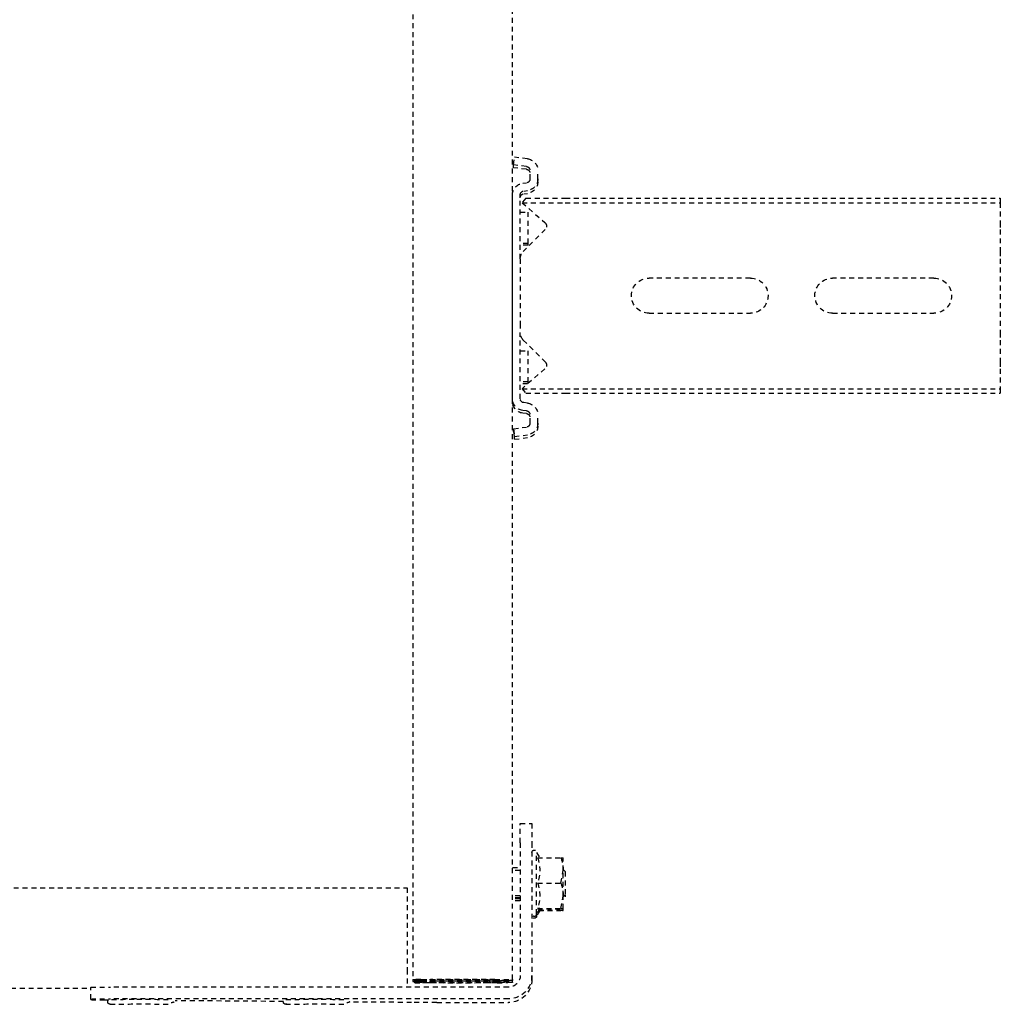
# Model space of a CAD drawing. Header units: centimetres. Extents: x 47725 to 65780, y 1899 to 12037.
# Tile 114 of 156: x 52018 to 52043, y 5363 to 5389. Entities that reach past the tile are written whole.
import ezdxf

# ---------------------------------------------------------------- set-up
doc = ezdxf.new("R2010")
doc.units = ezdxf.units.CM
doc.header["$LTSCALE"] = 0.02
doc.linetypes.add('DASHED2', pattern=[9.525, 6.35, -3.175])
doc.layers.add('CKDRZWI_', color=7, linetype='Continuous')

# ---------------------------------------------------------------- blocks, each defined once
blk = doc.blocks.new('A$7E8814B27261F1')
at = {"color": 7, "linetype": 'DASHED2', "ltscale": 10}
for p, q in [((4163.1, 4423), (4163.1, 327)), ((4188.85, 4341.97), (4188.85, 408.03)), ((4191.61, 408.03), (4188.61, 408.03)), ((4191.61, 408.03), (4191.83, 408.03)), ((4191.9, 403.51), (4191.9, 404.5)), ((4188.56, 301), (4188.56, 403.03)), ((4191.56, 301), (4191.56, 403.03)), ((4192.23, 358.68), (4192.03, 386.44)), ((4192.48, 325.83), (4192.36, 341.75)), ((711.34, 325.5), (4186.6, 325.5)), ((4163.1, 327), (4167.57, 327)), ((4167.57, 327), (4184.06, 327)), ((4184.06, 327), (4188.56, 327)), ((4186.62, 325.5), (4186.6, 325.5)), ((4186.62, 325.5), (4187.07, 325.5)), ((4186.62, 323.5), (4186.62, 325.5)), ((4187.07, 325.5), (4187.08, 325.5)), ((4187.08, 325.5), (4187.08, 323.5)), ((4186.93, 323.19), (4186.59, 323.19)), ((4186.6, 323.5), (4186.62, 323.5)), ((4186.94, 325), (4186.62, 325)), ((4186.94, 325), (4186.93, 323.19)), ((4186.93, 323.19), (4186.97, 321.2)), ((4186.98, 323.01), (4186.94, 325)), ((4187.4, 323.19), (4187.06, 323.19)), ((4187.08, 323.5), (4187.07, 323.5)), ((4187.41, 325), (4187.08, 325)), ((4187.4, 323.19), (4187.41, 325)), ((4187.44, 321.2), (4187.4, 323.19)), ((4187.41, 325), (4187.45, 323.01)), ((4186.56, 321), (4186.56, 304.5)), ((4186.58, 304.5), (4186.58, 321)), ((4187.03, 304.5), (4187.03, 321)), ((4187.05, 321), (4187.05, 304.5)), ((4192.5, 319.37), (4192.5, 301)), ((4186.97, 305.79), (4186.58, 305.79)), ((4186.97, 305.79), (4186.91, 303.09)), ((4187.44, 305.79), (4187.05, 305.79)), ((4187.37, 303.09), (4187.44, 305.79)), ((4186.91, 301.21), (4186.98, 303.94)), ((4187.44, 303.94), (4187.38, 301.21)), ((4186.85, 302), (4186.6, 302)), ((4187.07, 302), (4187.32, 302)), ((4186.6, 300), (711.34, 300)), ((3977.86, 299.74), (3975.88, 299.5)), ((3976.29, 296.13), (3975.88, 299.5)), ((3978.58, 299.74), (3977.86, 299.74)), ((3978.27, 296.38), (3977.86, 299.74)), ((3978.99, 296.38), (3978.58, 299.74)), ((4037.78, 300), (3985.55, 300)), ((4001.92, 298), (3985.55, 298)), ((3989.98, 298), (3989.98, 296)), ((3997.98, 296), (3997.98, 298)), ((3998.45, 296), (3998.45, 298)), ((4001.92, 298), (4004.23, 298)), ((4004.23, 298), (4018.52, 298)), ((4018.52, 298), (4020.83, 298)), ((4037.78, 298), (4020.83, 298)), ((4025.48, 298), (4025.48, 296)), ((4033.48, 296), (4033.48, 298)), ((4033.95, 296.1), (4033.95, 298)), ((4038.49, 300), (4037.78, 300)), ((4045.47, 299.74), (4045.05, 296.38)), ((4046.18, 299.74), (4045.47, 299.74)), ((4045.47, 299.74), (4047.45, 299.5)), ((4046.18, 299.74), (4048.17, 299.5)), ((4047.45, 299.5), (4047.04, 296.13)), ((4048.17, 299.5), (4047.45, 299.5)), ((4048.17, 299.5), (4047.75, 296.13)), ((4146.61, 298), (4146.61, 295)), ((4151.57, 298), (4146.61, 298)), ((4151.57, 298), (4185.56, 298)), ((4157.94, 300), (4157.94, 298)), ((4158.7, 298), (4158.7, 300)), ((4165.17, 298), (4165.17, 300)), ((4165.64, 298), (4165.64, 300)), ((4165.94, 298), (4165.94, 300)), ((4166.4, 298), (4166.4, 300)), ((4186.6, 300), (4186.85, 300)), ((4187.07, 300), (4186.85, 300)), ((4187.32, 300), (4187.07, 300)), ((3981.46, 295.5), (3979.27, 295.5)), ((3982.57, 297.37), (3982.45, 296.38)), ((3984.56, 297.12), (3984.44, 296.13)), ((3985.27, 297.12), (3985.15, 296.13)), ((3986.42, 296.55), (3987.55, 297.54)), ((3986.42, 296.55), (3986.42, 286.5)), ((3987.55, 297.54), (3992.65, 291.67)), ((3987.55, 297.54), (3987.55, 286.5)), ((3997.98, 296), (3989.98, 296)), ((3994.41, 291.61), (4000.01, 297.21)), ((3998.45, 296), (3997.98, 296)), ((4022.74, 297.21), (4028.34, 291.61)), ((4033.48, 296), (4025.48, 296)), ((4030.1, 291.67), (4035.2, 297.54)), ((4033.86, 296), (4033.48, 296)), ((4035.2, 297.54), (4036.33, 296.55)), ((4035.2, 297.54), (4035.2, 286.5)), ((4036.33, 296.55), (4036.33, 286.5)), ((4038.89, 296.13), (4038.77, 297.12)), ((4040.88, 296.38), (4040.75, 297.37)), ((4041.59, 296.38), (4041.47, 297.37)), ((4044.06, 295.5), (4041.87, 295.5)), ((3981.46, 293.5), (3979.27, 293.5)), ((3982.17, 293.5), (3981.46, 293.5)), ((4044.06, 293.5), (4041.87, 293.5)), ((4044.78, 293.5), (4044.06, 293.5)), ((4146.61, 295), (4151.57, 295)), ((4151.57, 295), (4185.56, 295)), ((4169.84, 293.8), (4154.04, 293.8)), ((4154.04, 293.8), (4155.41, 293.01)), ((4155.41, 293.57), (4155.41, 287.58)), ((4161.87, 293.57), (4161.87, 287.58)), ((4168.41, 293.57), (4168.41, 287.58)), ((4168.44, 292.99), (4169.84, 293.8)), ((4168.47, 293.57), (4168.47, 287.58)), ((4168.87, 293.24), (4168.87, 287.58)), ((4168.9, 292.99), (4170.3, 293.8)), ((4168.93, 293.28), (4168.93, 287.58)), ((4170.3, 293.8), (4169.84, 293.8)), ((4186.5, 295), (4185.56, 295)), ((3986.42, 286.5), (3986.42, 175)), ((3987.55, 286.5), (3987.55, 175)), ((4035.2, 286.5), (4035.2, 175)), ((4036.33, 286.5), (4036.33, 175)), ((4158.64, 287), (4155.44, 287)), ((4158.44, 287), (4158.94, 286.5)), ((4161.87, 287.58), (4158.64, 287)), ((4165.14, 287), (4158.64, 287)), ((4158.94, 286.5), (4164.94, 286.5)), ((4164.94, 286.5), (4165.44, 287)), ((4164.94, 286.5), (4165.4, 286.5)), ((4168.41, 287.58), (4165.14, 287)), ((4168.44, 287), (4165.14, 287)), ((4168.9, 287), (4168.5, 287)), ((4006.87, 239), (4006.87, 265)), ((4015.87, 265), (4015.87, 239)), ((4006.87, 192), (4006.87, 218)), ((4015.87, 218), (4015.87, 192)), ((3986.42, 175), (3987.55, 175)), ((3987.55, 175), (3992.65, 175)), ((3992.65, 175), (3994.41, 175)), ((3994.41, 175), (4000.01, 175)), ((4000.01, 175), (4001.92, 175)), ((4001.92, 175), (4020.83, 175)), ((4020.83, 175), (4022.74, 175)), ((4022.74, 175), (4028.34, 175)), ((4028.34, 175), (4030.1, 175)), ((4030.1, 175), (4035.2, 175)), ((4035.2, 175), (4036.33, 175))]:
    blk.add_line(p, q, dxfattribs=at)
for centre, radius, start, end in [((4001.92, 295.3), 2.7, 90, 135), ((4020.83, 295.3), 2.7, 45, 90), ((4154.04, 294.4), 0.6, 90, 270), ((4158.64, 302.37), 9.37, 249.8159, 290.1841), ((4165.14, 302.55), 9.56, 250.0132, 289.9868), ((4169.84, 294.4), 0.6, 270, 90), ((4170.3, 294.4), 0.6, 270, 90), ((3993.56, 292.46), 1.2, 221, 315), ((4029.19, 292.46), 1.2, 225, 319), ((4158.75, 296.93), 9.93, 250.3005, 269.3422), ((4159.76, 287.54), 4.36, 179.401, 187.0562), ((4165.25, 297.12), 10.12, 250.4904, 269.3522), ((4172.76, 287.54), 4.36, 179.401, 187.0562), ((4164.16, 287.53), 4.31, 352.9062, 0.6366), ((4173.22, 287.54), 4.36, 179.401, 187.0562), ((4011.37, 265), 4.5, 0, 180), ((4011.37, 239), 4.5, 180, 0), ((4011.37, 218), 4.5, 0, 180), ((4011.37, 192), 4.5, 180, 0)]:
    blk.add_arc(centre, radius, start, end, dxfattribs=at)
for centre, major_axis, ratio, start_param, end_param in [((4188.61, 403.03), (0, 5), 0.008727, 0, 1.570796), ((4191.61, 403.03), (0, -5), 0.008727, 3.141593, 4.712389), ((4191.83, 398.03), (0, 10), 0.008727, 5.415173, 6.283185), ((4192.94, 395.2), (0, 7.9), 0.008727, 0, 3.141593), ((4192.94, 395.2), (0, 7.9), 0.008727, 6.268069, 6.283185), ((4191.74, 395.2), (0, 7.9), 0.008727, 1.436101, 3.141593), ((4192.94, 350.2), (0, 7.9), 0.008727, 0, 3.141593), ((4192.94, 350.2), (0, 7.9), 0.008727, 6.268069, 6.283185), ((4191.74, 350.2), (0, 7.9), 0.008727, 1.436101, 3.141593), ((4186.6, 321), (0, 4.5), 0.008727, 0, 1.570796), ((4187.07, 321), (0, 4.5), 0.008727, 0, 1.570796), ((4192.41, 319.37), (0, 10), 0.008727, 4.712389, 5.415173), ((4186.6, 321), (0, -2.5), 0.008727, 3.141593, 4.712389), ((4186.94, 313.5), (0, -10.5), 0.008727, 0.427989, 2.70526), ((4187.07, 321), (0, -2.5), 0.008727, 3.141593, 4.712389), ((4187.41, 313.5), (0, 10.5), 0.008727, 3.569582, 5.846853), ((4186.94, 313.5), (0, 8.5), 0.008727, 3.578382, 5.846853), ((4187.41, 313.5), (0, -8.5), 0.008727, 0.43679, 2.70526), ((4186.6, 304.5), (0, 4.5), 0.008727, 1.570796, 3.141593), ((4186.6, 304.5), (0, -2.5), 0.008727, 4.712389, 6.283185), ((4186.85, 320), (0, 18), 0.008727, 3.141593, 3.490659), ((4187.07, 304.5), (0, 4.5), 0.008727, 1.570796, 3.141593), ((4187.07, 304.5), (0, -2.5), 0.008727, 4.712389, 6.283185), ((4187.32, 320), (0, -18), 0.008727, 0, 0.349066), ((4185.56, 301), (0, 6), 0.999962, 3.141593, 4.712389), ((4185.56, 301), (0, 3), 0.999962, 3.141593, 4.712389), ((4186.5, 301), (0, -6), 0.999962, 0, 1.570796), ((4186.85, 320), (0, -20), 0.008727, 0, 0.349066), ((4187.32, 320), (0, 20), 0.008727, 3.141593, 3.490659), ((3985.55, 297), (0, 3), 0.999962, 0, 1.448623), ((3985.55, 297), (0, 1), 0.999962, 0, 1.448623), ((3986.26, 297), (0, 1), 0.999962, 0.000002, 1.448623), ((4037.78, 297), (0, -3), 0.999962, 1.692969, 3.141593), ((4037.78, 297), (0, -1), 0.999962, 1.692969, 3.141593), ((4038.49, 297), (0, -3), 0.999962, 1.692969, 3.141593), ((3979.27, 296.5), (0, -3), 0.999962, 4.834562, 6.283185), ((3979.27, 296.5), (0, -1), 0.999962, 4.834562, 6.283185), ((3979.98, 296.5), (0, -1), 0.999962, 4.834562, 6.283185), ((3981.46, 296.5), (0, 1), 0.999962, 3.141593, 4.590216), ((3981.46, 296.5), (0, 3), 0.999962, 3.141593, 4.590216), ((3982.17, 296.5), (0, 3), 0.999962, 3.141593, 4.590216), ((4041.87, 296.5), (0, -3), 0.999962, 4.834562, 6.283185), ((4041.87, 296.5), (0, -1), 0.999962, 4.834562, 6.283185), ((4042.58, 296.5), (0, -1), 0.999962, 4.834562, 6.283185), ((4044.06, 296.5), (0, 1), 0.999962, 3.141593, 4.590216), ((4044.06, 296.5), (0, 3), 0.999962, 3.141593, 4.590216), ((4044.78, 296.5), (0, 3), 0.999962, 3.141593, 4.590216)]:
    blk.add_ellipse(centre, major_axis=major_axis, ratio=ratio, start_param=start_param, end_param=end_param, dxfattribs=at)
for points, knots in [([(4192.94, 403.11), (4192.94, 403.14), (4192.95, 403.16), (4192.9, 403.32), (4192.84, 403.43), (4192.74, 403.56), (4192.57, 403.67), (4192.35, 403.71), (4192.14, 403.68), (4191.97, 403.59), (4191.87, 403.48), (4191.8, 403.38), (4191.77, 403.29), (4191.75, 403.23), (4191.74, 403.18), (4191.73, 403.12), (4191.72, 402.92), (4191.7, 402.1), (4191.68, 399.99), (4191.67, 397.85), (4191.67, 396.6), (4191.67, 396.24)], [0.5226093, 0.5226093, 0.5226093, 0.5226093, 0.5419823, 0.5459281, 0.550613, 0.5569908, 0.5641798, 0.5719987, 0.5803439, 0.5868466, 0.5922879, 0.596927, 0.6007021, 0.6040085, 0.6081559, 0.6157521, 0.6380484, 0.7559458, 0.8577585, 0.9645625, 1, 1, 1, 1]), ([(4192.96, 357.78), (4192.95, 357.94), (4192.93, 358.09), (4192.95, 358.16), (4192.9, 358.32), (4192.84, 358.43), (4192.74, 358.56), (4192.57, 358.67), (4192.35, 358.71), (4192.14, 358.68), (4191.97, 358.59), (4191.87, 358.48), (4191.8, 358.38), (4191.77, 358.29), (4191.75, 358.23), (4191.74, 358.18), (4191.73, 358.12), (4191.72, 357.92), (4191.7, 357.1), (4191.68, 354.99), (4191.67, 352.85), (4191.67, 351.6), (4191.67, 351.24)], [0.4679523, 0.4679523, 0.4679523, 0.4679523, 0.5226093, 0.5419823, 0.5459281, 0.550613, 0.5569908, 0.5641798, 0.5719987, 0.5803439, 0.5868466, 0.5922879, 0.596927, 0.6007021, 0.6040085, 0.6081559, 0.6157521, 0.6380484, 0.7559458, 0.8577585, 0.9645625, 1, 1, 1, 1]), ([(4168.44, 292.99), (4168.44, 292.99), (4168.44, 292.99), (4168.43, 292.99), (4168.43, 293.05), (4168.42, 293.25), (4168.41, 293.4), (4168.41, 293.57)], [0.4932109, 0.4932109, 0.4932109, 0.4932109, 0.5, 0.5, 0.75, 0.75, 1, 1, 1, 1])]:
    blk.add_open_spline(points, degree=3, knots=knots, dxfattribs=at)
for points in [[(4192.28, 386.7), (4192.38, 386.64), (4192.49, 386.89), (4192.58, 387.45)], [(4192.28, 341.7), (4192.38, 341.64), (4192.49, 341.89), (4192.58, 342.45)]]:
    blk.add_open_spline(points, degree=3, dxfattribs=at)

msp = doc.modelspace()

# ---------------------------------------------------------------- block references
at = {"layer": 'CKDRZWI_', "xscale": -0.1, "yscale": 0.1, "zscale": 0.1, "rotation": 89.99999999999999}
msp.add_blockref('A$7E8814B27261F1', (52060.429, 5782.604), dxfattribs=at)

doc.saveas('drawing.dxf')
